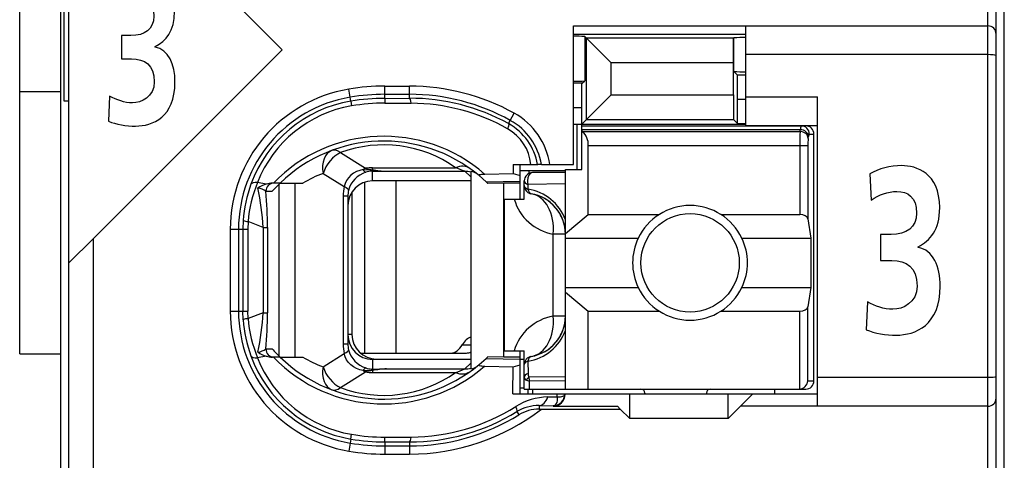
# Model space of a CAD drawing. Extents: x 0 to 183, y 0 to 176.
# Tile 8 of 32: x 0 to 12, y 61.3 to 66.68. Entities that reach past the tile are written whole.
import ezdxf

# ---------------------------------------------------------------- set-up
doc = ezdxf.new("R2010")
doc.units = 0
doc.header["$LTSCALE"] = 11.495753
doc.header["$MEASUREMENT"] = 0
doc.layers.get('0').update_dxf_attribs({"linetype": 'CONTINUOUS'})

msp = doc.modelspace()

# ---------------------------------------------------------------- linework, layer by layer
at = {"color": 7, "linetype": 'CONTINUOUS'}
for p, q in [((0.5001, 20.6504), (0.5001, 141.0491)), ((12.0002, 20.6504), (12.0002, 140.2836)), ((0.0002, 62.6007), (0.0002, 97.6008)), ((11.9003, 55.8008), (11.9003, 78.0003)), ((11.8, 56.5855), (11.8, 77.3505)), ((0.6, 58.5003), (0.6, 75.3007)), ((3.2, 66.309), (0.9001, 68.6096)), ((0.5404, 65.684), (0.5404, 68.117)), ((6.7502, 64.9103), (6.7502, 66.6005)), ((6.7502, 66.6005), (11.8, 66.6005)), ((8.85, 65.3857), (8.85, 66.6005)), ((6.7502, 66.5005), (8.85, 66.5005)), ((6.8866, 66.4709), (6.8866, 65.9307)), ((6.8866, 66.4709), (6.9073, 66.4495)), ((6.9073, 65.4581), (6.9073, 66.4495)), ((6.9073, 66.4495), (7.2077, 66.1498)), ((8.7012, 66.4495), (6.9073, 66.4495)), ((8.7008, 66.1498), (8.7012, 66.4495)), ((8.7029, 66.4516), (8.7012, 66.4495)), ((8.7029, 66.4516), (8.7049, 66.4537)), ((8.7049, 66.0458), (8.7049, 66.4537)), ((3.2, 66.309), (0.9001, 64.009)), ((11.8, 66.2504), (8.85, 66.2504)), ((7.2077, 65.7584), (7.2077, 66.1498)), ((8.7008, 66.1498), (7.2077, 66.1498)), ((8.7008, 65.7584), (8.7008, 66.1498)), ((8.7487, 66.0017), (8.7049, 66.0458)), ((8.7501, 65.702), (8.7487, 66.0017)), ((8.85, 66.0017), (8.7487, 66.0017)), ((6.8567, 65.9004), (6.7502, 65.9004)), ((6.8501, 65.6007), (6.8515, 65.9004)), ((6.8567, 65.9004), (6.8866, 65.9307)), ((0.0002, 65.8005), (0.5001, 65.8005)), ((4.0279, 65.7309), (4.0113, 65.8294)), ((4.4503, 65.7171), (4.4503, 65.8659)), ((4.4503, 65.8659), (4.75, 65.8659)), ((4.4503, 65.766), (4.75, 65.766)), ((4.75, 65.7178), (4.75, 65.8659)), ((0.6, 65.684), (0.5404, 65.684)), ((4.0361, 65.6827), (4.0279, 65.7309)), ((4.0361, 65.682), (4.0451, 65.6248)), ((4.4503, 65.7171), (4.75, 65.7178)), ((4.4503, 65.7171), (4.4509, 65.6585)), ((4.4509, 65.6585), (4.7707, 65.6579)), ((6.8501, 65.4009), (7.2077, 65.7584)), ((7.2077, 65.7584), (8.7008, 65.7584)), ((8.7008, 65.7584), (8.7012, 65.4581)), ((8.7501, 65.4091), (8.7501, 65.702)), ((8.85, 65.702), (8.7501, 65.702)), ((8.85, 65.7357), (9.725, 65.7357)), ((9.725, 61.9606), (9.725, 65.7357)), ((5.9792, 65.4477), (6.0277, 65.5352)), ((6.8501, 65.6007), (6.7502, 65.6007)), ((6.8501, 64.8503), (6.8501, 65.6007)), ((5.9575, 65.4084), (5.9792, 65.4477)), ((6.7502, 65.4009), (8.85, 65.4009)), ((6.795, 64.8503), (6.795, 65.4009)), ((6.9073, 65.4581), (8.7012, 65.4581)), ((8.7501, 65.4091), (8.7012, 65.4581)), ((8.7501, 65.4091), (8.85, 65.4091)), ((6.8501, 65.3809), (9.58, 65.3809)), ((6.8501, 65.3361), (9.5142, 65.3361)), ((6.8601, 65.314), (6.8501, 65.3223)), ((6.8601, 65.314), (9.5108, 65.314)), ((8.85, 65.3857), (9.725, 65.3857)), ((9.5108, 65.314), (9.5142, 65.3361)), ((9.6238, 65.2803), (9.6803, 65.2803)), ((9.6803, 62.2706), (9.6803, 65.2803)), ((9.6103, 65.2272), (9.6138, 65.2499)), ((3.9101, 65.055), (4.2156, 64.8641)), ((6.93, 64.2991), (6.93, 65.1411)), ((6.93, 65.1411), (9.6058, 65.1411)), ((9.5063, 65.1411), (9.5063, 64.2991)), ((9.6058, 65.1411), (9.6058, 64.2468)), ((3.6979, 64.8007), (3.9552, 64.6402)), ((4.0685, 64.8035), (4.0355, 64.7787)), ((4.105, 64.8234), (4.0685, 64.8035)), ((4.144, 64.8386), (4.105, 64.8234)), ((4.185, 64.8483), (4.144, 64.8386)), ((4.185, 64.8483), (4.2911, 64.8434)), ((4.2911, 64.8434), (4.3001, 64.8469)), ((4.2911, 64.8434), (4.2911, 64.8283)), ((4.3052, 64.8414), (4.2911, 64.8434)), ((4.3001, 64.8283), (4.2911, 64.8283)), ((4.3001, 64.8469), (4.3001, 64.871)), ((4.3001, 64.871), (5.3122, 64.871)), ((4.3001, 64.7104), (4.3001, 64.8283)), ((4.3001, 64.8283), (4.4699, 64.8269)), ((4.3052, 64.8414), (4.3004, 64.8283)), ((4.4699, 64.8269), (5.4256, 64.8269)), ((5.5, 64.758), (5.4256, 64.8269)), ((5.5, 64.8248), (5.5, 62.4188)), ((5.6671, 64.7931), (6.015, 64.8014)), ((6.014, 64.9103), (6.015, 64.8014)), ((6.014, 64.9103), (6.312, 64.9103)), ((6.015, 64.8014), (6.1001, 64.7766)), ((6.0994, 64.8359), (6.6503, 64.8359)), ((6.1001, 64.4858), (6.1001, 64.9103)), ((6.2045, 64.8359), (6.2045, 64.7993)), ((6.6503, 64.8104), (6.25, 64.8104)), ((6.3127, 64.9103), (6.3137, 64.9103)), ((6.3599, 64.9103), (6.3141, 64.9103)), ((6.3602, 64.9103), (6.7502, 64.9103)), ((6.6503, 62.1707), (6.6503, 64.8503)), ((6.6503, 64.8503), (6.8501, 64.8503)), ((3.0043, 64.6712), (2.8982, 64.6911)), ((3.1738, 64.6829), (3.0808, 64.6829)), ((3.1742, 64.6829), (3.4519, 64.6829)), ((3.3561, 62.5607), (3.3561, 64.6829)), ((3.9838, 64.7153), (3.9662, 64.6788)), ((4.0069, 64.749), (3.9838, 64.7153)), ((4.0355, 64.7787), (4.0069, 64.749)), ((4.2036, 64.6946), (4.2036, 62.6103)), ((5.5, 64.7104), (4.3001, 64.7104)), ((4.5853, 64.7104), (4.5853, 62.6103)), ((5.5988, 64.7745), (5.6836, 64.6987)), ((5.6836, 64.6987), (6.1001, 64.7077)), ((5.6836, 64.6987), (5.7001, 64.6829)), ((5.7005, 64.6829), (5.7046, 64.6788)), ((5.8999, 64.6829), (5.7046, 64.6788)), ((5.8999, 62.5607), (5.8999, 64.6829)), ((6.1001, 64.6829), (5.8999, 64.6829)), ((6.1501, 64.4858), (6.1501, 64.7104)), ((3.0006, 64.583), (3.0788, 64.583)), ((3.1618, 62.5724), (3.1618, 64.6712)), ((3.9662, 64.6788), (3.9552, 64.6402)), ((4.0499, 64.5761), (4.0499, 62.8356)), ((6.1949, 64.6663), (6.1942, 64.6092)), ((6.6503, 64.6726), (6.1949, 64.6663)), ((3.9414, 64.5244), (3.9414, 62.7192)), ((4, 64.5244), (3.9414, 64.5244)), ((4, 64.5244), (4, 62.7192)), ((5.9103, 62.6358), (5.9103, 64.4858)), ((5.9103, 64.4858), (6.1501, 64.4858)), ((2.7249, 64.2268), (2.7212, 64.1207)), ((2.7828, 64.2137), (2.7797, 64.1207)), ((2.9658, 64.1413), (2.7828, 64.2137)), ((6.6503, 64.0683), (6.93, 64.2991)), ((6.93, 64.2991), (7.792, 64.2991)), ((8.5482, 64.2991), (9.5063, 64.2991)), ((9.6058, 64.2468), (9.6417, 64.0104)), ((2.5668, 64.1207), (2.5668, 63.1229)), ((2.5668, 64.1207), (2.7797, 64.1207)), ((2.6671, 64.1207), (2.6671, 63.1229)), ((2.7212, 64.1207), (2.7212, 63.1229)), ((2.7797, 64.1207), (2.7797, 63.1229)), ((2.9658, 64.1413), (2.9658, 63.1023)), ((2.9658, 64.1413), (3.0212, 64.1413)), ((3.0212, 64.1413), (3.0212, 63.1023)), ((0.6004, 63.71), (0.9001, 64.009)), ((0.9001, 58.5003), (0.9001, 64.009)), ((6.5035, 63.0603), (6.5035, 64.0607)), ((6.6503, 64.0607), (6.5035, 64.0607)), ((6.6503, 64.0104), (7.5381, 64.0104)), ((8.8021, 64.0104), (9.6417, 64.0104)), ((9.6417, 64.0104), (9.6417, 63.4103)), ((6.6503, 63.4103), (7.5381, 63.4103)), ((8.8021, 63.4103), (9.6417, 63.4103)), ((9.6417, 63.4103), (9.6058, 63.1746)), ((6.6503, 63.3531), (6.93, 63.1216)), ((2.5668, 63.1229), (2.7797, 63.1229)), ((2.7249, 63.0168), (2.7212, 63.1229)), ((2.7828, 63.03), (2.7797, 63.1229)), ((6.93, 62.1707), (6.93, 63.1216)), ((6.93, 63.1216), (7.792, 63.1216)), ((8.5482, 63.1216), (9.5063, 63.1216)), ((9.5063, 62.1707), (9.5063, 63.1216)), ((9.6058, 62.2706), (9.6058, 63.1746)), ((2.9658, 63.1023), (2.7828, 63.03)), ((2.9658, 63.1023), (3.0212, 63.1023)), ((6.6503, 63.0603), (6.5035, 63.0603)), ((4.0499, 62.8356), (4, 62.8356)), ((3.0006, 62.6606), (3.0788, 62.6606)), ((4, 62.7192), (3.9414, 62.7192)), ((5.3942, 62.7102), (5.5, 62.7102)), ((0.0002, 62.6007), (0.5001, 62.6007)), ((3.0043, 62.5731), (2.8982, 62.5524)), ((3.1738, 62.5607), (3.0808, 62.5607)), ((3.1742, 62.5607), (3.4519, 62.5607)), ((3.6979, 62.4429), (3.9552, 62.6034)), ((3.9662, 62.5648), (3.9552, 62.6034)), ((3.9838, 62.5283), (3.9662, 62.5648)), ((4.0069, 62.4946), (3.9838, 62.5283)), ((4.1516, 62.6103), (5.4459, 62.6103)), ((4.3001, 62.5332), (4.3001, 62.4153)), ((5.5, 62.5332), (4.3001, 62.5332)), ((4.35, 62.5359), (5.5, 62.5359)), ((5.5988, 62.4691), (5.6836, 62.5449)), ((5.6836, 62.5449), (5.7001, 62.5607)), ((5.6836, 62.5449), (6.1001, 62.5359)), ((5.7005, 62.5607), (5.7046, 62.5648)), ((5.8999, 62.5607), (5.7046, 62.5648)), ((6.1001, 62.5607), (5.8999, 62.5607)), ((5.9103, 62.6358), (6.1501, 62.6358)), ((6.1001, 62.1108), (6.1001, 62.6358)), ((6.1001, 62.5359), (6.1501, 62.5359)), ((6.1501, 62.1707), (6.1501, 62.6358)), ((4.0355, 62.4649), (4.0069, 62.4946)), ((4.0685, 62.4401), (4.0355, 62.4649)), ((4.105, 62.4201), (4.0685, 62.4401)), ((4.144, 62.405), (4.105, 62.4201)), ((4.185, 62.3953), (4.144, 62.405)), ((4.185, 62.3953), (4.2911, 62.4002)), ((4.2911, 62.4002), (4.2911, 62.4153)), ((4.3001, 62.4153), (4.2911, 62.4153)), ((4.3052, 62.4023), (4.2911, 62.4002)), ((4.2911, 62.4002), (4.3001, 62.3967)), ((4.3001, 62.4153), (4.4699, 62.4167)), ((4.3052, 62.4023), (4.3004, 62.4153)), ((4.4699, 62.4167), (5.4256, 62.4167)), ((5.5, 62.4856), (5.4256, 62.4167)), ((5.6671, 62.4505), (6.015, 62.4422)), ((6.0119, 62.1108), (6.015, 62.4422)), ((6.015, 62.4422), (6.1001, 62.467)), ((6.1942, 62.5125), (6.1966, 62.3623)), ((3.9101, 62.1886), (4.2156, 62.3795)), ((4.3001, 62.3967), (4.3001, 62.3726)), ((4.3001, 62.3726), (5.3122, 62.3726)), ((6.6503, 62.3216), (6.2055, 62.3168)), ((11.8, 62.3106), (9.725, 62.3106)), ((6.1001, 62.1859), (6.1501, 62.1859)), ((6.1504, 62.1707), (9.58, 62.1707)), ((6.1762, 62.2796), (6.2121, 62.2679)), ((6.1952, 62.1108), (6.1952, 62.1707)), ((6.6503, 62.272), (6.2121, 62.2679)), ((6.2135, 62.1707), (6.2121, 62.2679)), ((6.25, 62.1707), (6.25, 62.1108)), ((9.2, 62.1707), (9.2, 62.1108)), ((9.6058, 62.2706), (9.6803, 62.2706)), ((6.0119, 62.1108), (9.725, 62.1108)), ((6.436, 62.0749), (6.5511, 62.0763)), ((6.5514, 62.0536), (6.55, 62.0329)), ((6.5511, 62.0763), (6.5518, 62.1108)), ((6.5511, 62.0763), (6.5917, 62.077)), ((6.5511, 62.0763), (6.5514, 62.0536)), ((6.5917, 62.077), (6.6083, 62.0791)), ((6.6083, 62.0791), (6.6217, 62.0832)), ((6.6217, 62.0832), (6.6324, 62.0894)), ((6.6324, 62.0894), (6.6396, 62.097)), ((6.6396, 62.097), (6.6437, 62.1101)), ((7.4351, 61.8104), (7.4351, 62.1108)), ((7.6201, 62.1204), (7.6201, 62.1108)), ((8.3701, 62.1204), (8.3701, 62.1108)), ((8.635, 61.8104), (8.635, 62.1108)), ((8.9351, 62.1108), (8.7852, 61.9606)), ((6.3306, 61.9695), (6.3306, 61.9254)), ((6.3306, 61.9695), (6.5001, 61.9668)), ((6.3306, 61.9254), (7.32, 61.9254)), ((6.509, 61.9682), (6.5001, 61.9668)), ((6.5001, 61.9668), (6.5001, 61.9606)), ((6.5001, 61.9606), (7.2852, 61.9606)), ((6.5245, 61.9757), (6.509, 61.9682)), ((6.5362, 61.9888), (6.5245, 61.9757)), ((6.5449, 62.0081), (6.5362, 61.9888)), ((6.55, 62.0329), (6.5449, 62.0081)), ((7.32, 61.9254), (7.2852, 61.9606)), ((7.32, 61.9254), (7.4351, 61.8104)), ((8.635, 61.8104), (8.7852, 61.9606)), ((11.8, 61.9606), (8.7852, 61.9606)), ((6.0608, 61.8958), (6.0846, 61.8572)), ((8.635, 61.8104), (7.4351, 61.8104)), ((4.0361, 61.5609), (4.0279, 61.5127)), ((4.0361, 61.5616), (4.0451, 61.6188)), ((4.4503, 61.5265), (4.4509, 61.5851)), ((4.4509, 61.5851), (4.7707, 61.5858)), ((4.0279, 61.5127), (4.0113, 61.4142)), ((4.4503, 61.5265), (4.4503, 61.3777)), ((4.4503, 61.5265), (4.75, 61.5258)), ((4.4503, 61.4776), (4.75, 61.4776)), ((4.75, 61.5258), (4.75, 61.3777)), ((4.4503, 61.3777), (4.75, 61.3777))]:
    msp.add_line(p, q, dxfattribs=at)
for centre, radius, start, end in [((4.3004, 64.1201), 1.7335, 99.59747, 179.98253), ((4.4498, 63.2153), 2.5507, 89.98957, 99.52108), ((4.7507, 63.235), 2.6309, 60.96127, 90.01539), ((4.7503, 63.2348), 2.5313, 60.95611, 90.00694), ((4.3004, 64.1205), 1.6333, 99.60503, 179.99229), ((4.2986, 64.1295), 1.5752, 99.58985, 159.96597), ((4.4519, 63.1897), 2.5274, 90.0372, 99.46832), ((4.4483, 63.2345), 2.4241, 89.93692, 99.57388), ((4.7554, 63.2278), 2.49, 61.13355, 90.1238), ((4.7543, 63.2255), 2.4324, 60.65149, 89.61411), ((4.2954, 64.146), 1.4998, 99.60796, 158.68716), ((5.6114, 64.7837), 0.8592, 8.47266, 61.01279), ((5.6147, 64.7885), 0.7082, 9.898, 61.08365), ((5.6129, 64.7847), 0.7574, 9.5398, 61.08033), ((5.6739, 64.8582), 0.5585, 5.34474, 60.7904), ((6.7027, 65.1519), 0.227, 357.25794, 45.82655), ((12.3939, 65.1587), 2.8876, 176.91629, 180.34971), ((4.4373, 63.3834), 1.8707, 48.89927, 136.00266), ((4.4374, 63.3832), 1.8124, 50.14567, 134.18393), ((10.2033, 65.1556), 0.5973, 173.11672, 181.3971), ((4.4371, 63.6365), 1.5132, 54.66699, 110.38306), ((4.2121, 63.4114), 1.4814, 110.31201, 120.87594), ((4.5321, 66.48), 1.6543, 262.11656, 267.84439), ((6.25, 64.7104), 0.1, 90.04068, 179.95932), ((4.4797, 64.0563), 1.7042, 158.12721, 174.70047), ((3.0808, 64.4415), 0.2414, 89.98393, 108.45713), ((4.3323, 64.1172), 1.6111, 159.96927, 176.10285), ((0.0526, 64.0158), 2.9159, 2.46622, 12.03085), ((-1.9534, 64.1298), 4.9746, 0.13262, 5.22694), ((4.2964, 64.5246), 0.2964, 166.44624, 180.02591), ((6.1101, 64.0405), 0.5742, 19.80396, 81.58056), ((6.6033, 64.6516), 0.5992, 196.05647, 260.41821), ((6.1504, 64.0604), 0.4999, 0.03778, 80.43215), ((6.1511, 64.0613), 0.4987, 40.19245, 60.36142), ((6.1425, 64.0563), 0.5086, 20.24274, 39.99154), ((8.1701, 63.7105), 0.6995, 25.38547, 154.61453), ((8.1719, 63.7104), 0.7013, 154.66622, 205.33378), ((8.171, 63.7104), 0.6988, 334.57006, 25.42994), ((8.1701, 63.7115), 0.7001, 205.47966, 334.52034), ((4.3003, 63.1235), 1.7335, 180.01674, 260.40326), ((4.3004, 63.1232), 1.6333, 180.00775, 260.39493), ((4.3326, 63.1264), 1.6114, 183.89861, 200.02928), ((4.48, 63.1874), 1.7044, 185.29929, 201.87109), ((0.0516, 63.2279), 2.9169, 347.97076, 357.53222), ((-1.9532, 63.1138), 4.9745, 354.77297, 359.86705), ((6.6024, 62.4701), 0.5984, 99.51203, 163.91874), ((6.1504, 63.0606), 0.4999, 279.56752, 359.96234), ((6.1092, 63.0815), 0.5754, 278.48989, 340.12559), ((6.1427, 63.0645), 0.5083, 320.0078, 339.76955), ((2.8682, 62.8521), 0.2336, 278.93142, 304.63619), ((4.2964, 62.7191), 0.2964, 179.97409, 193.55341), ((6.1507, 63.0602), 0.4994, 299.65129, 319.7939), ((4.2986, 63.1142), 1.5752, 200.03604, 260.4101), ((4.2954, 63.0976), 1.4998, 201.31496, 260.39204), ((3.0808, 62.803), 0.2423, 251.60282, 270.00489), ((4.4373, 63.8602), 1.8707, 223.99734, 311.10073), ((4.4374, 63.8604), 1.8124, 225.81605, 309.85444), ((4.211, 63.8298), 1.4788, 239.11459, 249.69746), ((4.533, 60.753), 1.6649, 92.17387, 97.86518), ((5.4817, 62.5685), 0.1509, 276.94757, 309.7487), ((4.4371, 63.6071), 1.5132, 249.61705, 305.3329), ((6.4515, 61.3181), 0.757, 91.16965, 122.31932), ((4.751, 64.0102), 2.6325, 269.97741, 307.63424), ((4.7558, 64.0109), 2.4252, 270.35101, 302.16015), ((6.323, 61.4669), 0.5027, 89.13921, 121.43696), ((4.7573, 64.0072), 2.4813, 269.83196, 301.69178), ((4.7497, 64.0145), 2.5369, 270.0065, 301.74943), ((4.4518, 64.0501), 2.5236, 260.5196, 269.96518), ((4.4483, 64.0091), 2.4241, 260.42637, 270.06334), ((4.4498, 64.0283), 2.5507, 260.47892, 270.01043)]:
    msp.add_arc(centre, radius, start, end, dxfattribs=at)
for points, knots in [([(1.096, 65.7447), (1.1824, 65.6958), (1.2763, 65.662), (1.3754, 65.662), (1.4801, 65.662), (1.6404, 65.7343), (1.6404, 65.9176), (1.6404, 66.1288), (1.5233, 66.1984), (1.3628, 66.1984), (1.3628, 66.1984), (1.2401, 66.1984), (1.2401, 66.1984), (1.2401, 66.1984), (1.2401, 66.4819), (1.2401, 66.4819), (1.2401, 66.4819), (1.3555, 66.4819), (1.3555, 66.4819), (1.525, 66.4819), (1.6351, 66.5619), (1.6351, 66.7193), (1.6351, 66.8998), (1.5323, 66.9567), (1.4187, 66.9567), (1.3195, 66.9567), (1.2239, 66.9229), (1.1356, 66.8609), (1.1356, 66.8609), (1.1211, 67.1499), (1.1211, 67.1499), (1.2222, 67.2068), (1.343, 67.2402), (1.4728, 67.2402), (1.6279, 67.2402), (1.8876, 67.1627), (1.8876, 66.7785), (1.8876, 66.5336), (1.7812, 66.4179), (1.6532, 66.3482), (1.6532, 66.3482), (1.6532, 66.3427), (1.6532, 66.3427), (1.8135, 66.3117), (1.8929, 66.134), (1.8929, 65.9149), (1.8929, 65.487), (1.6206, 65.3785), (1.4115, 65.3785), (1.3014, 65.3785), (1.1752, 65.3991), (1.0815, 65.438), (1.0815, 65.438), (1.096, 65.7447), (1.096, 65.7447)], [0, 0, 0, 0, 1, 1, 1, 2, 2, 2, 3, 3, 3, 4, 4, 4, 5, 5, 5, 6, 6, 6, 7, 7, 7, 8, 8, 8, 9, 9, 9, 10, 10, 10, 11, 11, 11, 12, 12, 12, 13, 13, 13, 14, 14, 14, 15, 15, 15, 16, 16, 16, 17, 17, 17, 18, 18, 18, 18]), ([(11.9003, 66.2373), (11.8999, 66.238), (11.8985, 66.2401), (11.8985, 66.2401), (11.8985, 66.2401), (11.8958, 66.2415), (11.8958, 66.2415), (11.8958, 66.2415), (11.8865, 66.2442), (11.8865, 66.2442), (11.8865, 66.2442), (11.8627, 66.2477), (11.8627, 66.2477), (11.8627, 66.2477), (11.8327, 66.2497), (11.8327, 66.2497), (11.8327, 66.2497), (11.8, 66.2504), (11.8, 66.2504)], [0, 0, 0, 0, 1, 1, 1, 2, 2, 2, 3, 3, 3, 4, 4, 4, 5, 5, 5, 6, 6, 6, 6]), ([(5.9575, 65.4084), (5.9585, 65.407), (5.9602, 65.4022), (5.9602, 65.4022), (5.9602, 65.4022), (5.9602, 65.396), (5.9602, 65.396), (5.9602, 65.396), (5.9568, 65.3767), (5.9568, 65.3767), (5.9568, 65.3767), (5.9465, 65.3457), (5.9465, 65.3457)], [0, 0, 0, 0, 1, 1, 1, 2, 2, 2, 3, 3, 3, 4, 4, 4, 4]), ([(6.25, 64.8104), (6.2162, 64.8104), (6.1887, 64.7656), (6.1887, 64.7104), (6.1887, 64.6953), (6.1907, 64.6801), (6.1949, 64.6663)], [0, 0, 0, 0, 1, 1, 1, 2, 2, 2, 2]), ([(10.3314, 63.2353), (10.4277, 63.1808), (10.5321, 63.1436), (10.6426, 63.1436), (10.7591, 63.1436), (10.9377, 63.2236), (10.9377, 63.4268), (10.9377, 63.6618), (10.8071, 63.7389), (10.6285, 63.7389), (10.6285, 63.7389), (10.4919, 63.7389), (10.4919, 63.7389), (10.4919, 63.7389), (10.4919, 64.0542), (10.4919, 64.0542), (10.4919, 64.0542), (10.6204, 64.0542), (10.6204, 64.0542), (10.8092, 64.0542), (10.9317, 64.1427), (10.9317, 64.3177), (10.9317, 64.5182), (10.8173, 64.5809), (10.6907, 64.5809), (10.5803, 64.5809), (10.4738, 64.5437), (10.3755, 64.4751), (10.3755, 64.4751), (10.3595, 64.7959), (10.3595, 64.7959), (10.4719, 64.8589), (10.6065, 64.8961), (10.751, 64.8961), (10.9236, 64.8961), (11.2128, 64.8104), (11.2128, 64.3835), (11.2128, 64.1114), (11.0943, 63.9825), (10.9519, 63.9053), (10.9519, 63.9053), (10.9519, 63.8995), (10.9519, 63.8995), (11.1305, 63.865), (11.2188, 63.6676), (11.2188, 63.424), (11.2188, 62.9486), (10.9157, 62.8284), (10.6828, 62.8284), (10.5603, 62.8284), (10.4198, 62.8515), (10.3154, 62.8942), (10.3154, 62.8942), (10.3314, 63.2353), (10.3314, 63.2353)], [0, 0, 0, 0, 1, 1, 1, 2, 2, 2, 3, 3, 3, 4, 4, 4, 5, 5, 5, 6, 6, 6, 7, 7, 7, 8, 8, 8, 9, 9, 9, 10, 10, 10, 11, 11, 11, 12, 12, 12, 13, 13, 13, 14, 14, 14, 15, 15, 15, 16, 16, 16, 17, 17, 17, 18, 18, 18, 18]), ([(5.5988, 64.7745), (5.5988, 64.7745), (5.5961, 64.778), (5.5961, 64.778), (5.5957, 64.7793), (5.5961, 64.7807), (5.5961, 64.7807), (5.5968, 64.7821), (5.5988, 64.7835), (5.5988, 64.7835), (5.5988, 64.7835), (5.604, 64.7863), (5.604, 64.7863), (5.604, 64.7863), (5.6195, 64.7897), (5.6195, 64.7897), (5.6195, 64.7897), (5.634, 64.7918), (5.634, 64.7918), (5.634, 64.7918), (5.6671, 64.7931), (5.6671, 64.7931)], [0, 0, 0, 0, 1, 1, 1, 2, 2, 2, 3, 3, 3, 4, 4, 4, 5, 5, 5, 6, 6, 6, 7, 7, 7, 7]), ([(8.7701, 63.7107), (8.7701, 64.0421), (8.5014, 64.3108), (8.1703, 64.3108), (7.8388, 64.3108), (7.5701, 64.0421), (7.5701, 63.7107), (7.5701, 63.3793), (7.8388, 63.1106), (8.1703, 63.1106), (8.5014, 63.1106), (8.7701, 63.3793), (8.7701, 63.7107), (8.7701, 63.7107), (8.7701, 63.7107), (8.7701, 63.7107)], [0, 0, 0, 0, 1, 1, 1, 2, 2, 2, 3, 3, 3, 4, 4, 4, 5, 5, 5, 5]), ([(5.5988, 62.4691), (5.5988, 62.4691), (5.5961, 62.4656), (5.5961, 62.4656), (5.5957, 62.4642), (5.5961, 62.4629), (5.5961, 62.4629), (5.5968, 62.4615), (5.5988, 62.4601), (5.5988, 62.4601), (5.5988, 62.4601), (5.604, 62.4574), (5.604, 62.4574), (5.604, 62.4574), (5.6195, 62.4539), (5.6195, 62.4539), (5.6195, 62.4539), (5.634, 62.4525), (5.634, 62.4525), (5.634, 62.4525), (5.6671, 62.4505), (5.6671, 62.4505)], [0, 0, 0, 0, 1, 1, 1, 2, 2, 2, 3, 3, 3, 4, 4, 4, 5, 5, 5, 6, 6, 6, 7, 7, 7, 7]), ([(11.9003, 62.3237), (11.8999, 62.323), (11.8985, 62.3216), (11.8985, 62.3216), (11.8985, 62.3216), (11.8958, 62.3196), (11.8958, 62.3196), (11.8958, 62.3196), (11.8865, 62.3168), (11.8865, 62.3168), (11.8865, 62.3168), (11.8627, 62.3134), (11.8627, 62.3134), (11.8627, 62.3134), (11.8327, 62.3113), (11.8327, 62.3113), (11.8327, 62.3113), (11.8, 62.3106), (11.8, 62.3106)], [0, 0, 0, 0, 1, 1, 1, 2, 2, 2, 3, 3, 3, 4, 4, 4, 5, 5, 5, 6, 6, 6, 6]), ([(6.5001, 61.9606), (6.5814, 61.9606), (6.6475, 62.0267), (6.6475, 62.108), (6.6475, 62.1087), (6.6475, 62.1094), (6.6475, 62.1108)], [0, 0, 0, 0, 1, 1, 1, 2, 2, 2, 2]), ([(6.0608, 61.8958), (6.0619, 61.8972), (6.0632, 61.9013), (6.0632, 61.9013), (6.0632, 61.9013), (6.0629, 61.9082), (6.0629, 61.9082), (6.0629, 61.9082), (6.0584, 61.9268), (6.0584, 61.9268), (6.0584, 61.9268), (6.0467, 61.9578), (6.0467, 61.9578)], [0, 0, 0, 0, 1, 1, 1, 2, 2, 2, 3, 3, 3, 4, 4, 4, 4])]:
    msp.add_open_spline(points, degree=3, knots=knots, dxfattribs=at)
for points in [[(11.9003, 66.5005), (11.9003, 66.5556), (11.8555, 66.6005), (11.8, 66.6005)], [(6.8866, 66.4709), (6.8411, 66.4737), (6.7957, 66.475), (6.7502, 66.4743)], [(8.85, 66.4592), (8.8017, 66.4592), (8.7532, 66.4578), (8.7049, 66.4544)], [(8.7049, 66.0451), (8.7532, 66.0417), (8.8017, 66.0403), (8.85, 66.0403)], [(6.7502, 65.9266), (6.7957, 65.9266), (6.8411, 65.9272), (6.8866, 65.93)], [(4.4503, 65.8659), (4.3032, 65.8659), (4.1564, 65.8542), (4.0113, 65.8294)], [(4.7707, 65.6579), (4.7651, 65.695), (4.7579, 65.7171), (4.75, 65.7178)], [(9.6103, 65.2272), (9.6079, 65.2741), (9.5642, 65.312), (9.5108, 65.314)], [(9.5231, 65.3809), (9.5173, 65.3664), (9.5142, 65.3512), (9.5149, 65.3361)], [(9.6138, 65.2499), (9.6113, 65.2961), (9.5676, 65.334), (9.5142, 65.3361)], [(9.6238, 65.2803), (9.6238, 65.3361), (9.5793, 65.3809), (9.5242, 65.3809)], [(9.6803, 65.2803), (9.6803, 65.3361), (9.6355, 65.3809), (9.58, 65.3809)], [(9.6227, 65.281), (9.6169, 65.2713), (9.6141, 65.261), (9.6144, 65.2499)], [(3.8053, 65.0818), (3.7175, 65.0495), (3.673, 64.9337), (3.6979, 64.8007)], [(3.9101, 65.055), (3.8167, 65.013), (3.733, 64.9123), (3.6979, 64.8007)], [(3.9101, 65.055), (3.8722, 65.0839), (3.8357, 65.0929), (3.8053, 65.0818)], [(4.2187, 64.8152), (4.1151, 64.7828), (4.0355, 64.6987), (4.0079, 64.594)], [(4.2156, 64.8641), (4.2053, 64.8593), (4.195, 64.8544), (4.185, 64.8483)], [(4.1857, 64.8483), (4.1919, 64.8338), (4.2036, 64.8214), (4.2184, 64.8145)], [(4.2153, 64.8641), (4.2432, 64.8558), (4.2714, 64.8503), (4.3001, 64.8469)], [(4.3001, 64.871), (4.2718, 64.871), (4.2435, 64.8689), (4.2156, 64.8641)], [(4.2911, 64.8283), (4.2663, 64.8269), (4.2422, 64.8228), (4.2187, 64.8152)], [(4.3001, 64.8469), (4.3562, 64.8359), (4.4131, 64.829), (4.4699, 64.8269)], [(5.4855, 64.8614), (5.4404, 64.8937), (5.3777, 64.8972), (5.3122, 64.871)], [(5.4256, 64.8269), (5.3883, 64.8427), (5.3505, 64.8579), (5.3122, 64.871)], [(5.5, 64.8179), (5.4759, 64.8241), (5.4507, 64.8269), (5.4256, 64.8269)], [(5.5782, 64.7918), (5.5558, 64.8097), (5.5286, 64.8214), (5.5, 64.8248)], [(2.8982, 64.6911), (2.8548, 64.6939), (2.8259, 64.6856), (2.8187, 64.6691)], [(3.0991, 64.6829), (3.0447, 64.6829), (3.0006, 64.6381), (3.0006, 64.583)], [(3.1738, 64.6829), (3.1408, 64.6505), (3.1091, 64.6175), (3.0788, 64.583)], [(4.3001, 64.7104), (4.134, 64.7104), (4, 64.5754), (4.0003, 64.4093)], [(6.1501, 64.7104), (6.1501, 64.6925), (6.167, 64.676), (6.1949, 64.6663)], [(3.0009, 64.5837), (2.972, 64.6037), (2.9393, 64.6167), (2.9044, 64.623)], [(3.0043, 64.6712), (2.9692, 64.6595), (2.9354, 64.6436), (2.9048, 64.6236)], [(3.9552, 64.6402), (3.9459, 64.6023), (3.9414, 64.5637), (3.9414, 64.5244)], [(4.0082, 64.594), (4.01, 64.6057), (3.991, 64.6222), (3.9552, 64.6402)], [(6.1501, 64.6519), (6.1501, 64.6347), (6.1666, 64.6188), (6.1942, 64.6092)], [(6.1501, 64.6519), (6.1501, 64.6285), (6.1583, 64.6057), (6.1738, 64.5878)], [(6.1738, 64.5878), (6.1814, 64.5789), (6.1904, 64.5713), (6.2007, 64.5651)], [(6.1942, 64.6092), (6.1993, 64.5782), (6.2142, 64.5568), (6.2335, 64.5534)], [(6.2007, 64.5651), (6.2107, 64.5596), (6.2217, 64.5554), (6.2335, 64.5534)], [(6.5035, 64.0607), (6.5249, 64.3122), (6.4088, 64.5237), (6.2335, 64.5534)], [(2.7246, 64.2261), (2.7432, 64.2192), (2.7629, 64.215), (2.7828, 64.2144)], [(9.6058, 64.2468), (9.6014, 64.2764), (9.5583, 64.2991), (9.5063, 64.2991)], [(9.5063, 63.1216), (9.5583, 63.1216), (9.6014, 63.145), (9.6058, 63.1746)], [(2.7828, 63.0292), (2.7629, 63.0286), (2.7432, 63.0244), (2.7246, 63.0175)], [(6.2335, 62.5676), (6.4088, 62.5972), (6.5249, 62.8088), (6.5035, 63.0603)], [(4.0003, 62.8343), (4, 62.6682), (4.134, 62.5332), (4.3001, 62.5332)], [(4.0499, 62.8356), (4.0499, 62.6696), (4.1843, 62.5359), (4.35, 62.5359)], [(5.5003, 62.8046), (5.4593, 62.7922), (5.4218, 62.7592), (5.3942, 62.7102)], [(3.0006, 62.6606), (3.0006, 62.6055), (3.0447, 62.5607), (3.0991, 62.5607)], [(3.0788, 62.6606), (3.1091, 62.6262), (3.1408, 62.5931), (3.1738, 62.5607)], [(3.9414, 62.7192), (3.9414, 62.6799), (3.9459, 62.6413), (3.9552, 62.6034)], [(3.9552, 62.6034), (3.991, 62.6214), (4.01, 62.6379), (4.0082, 62.6496)], [(4.0079, 62.6496), (4.0355, 62.5449), (4.1151, 62.4608), (4.2187, 62.4284)], [(5.2544, 62.6103), (5.3077, 62.6124), (5.3584, 62.6482), (5.3942, 62.7102)], [(2.8187, 62.5745), (2.8259, 62.558), (2.8548, 62.5497), (2.8982, 62.5524)], [(2.9048, 62.62), (2.9354, 62.6), (2.9692, 62.5841), (3.0043, 62.5724)], [(5.4459, 62.6103), (5.4642, 62.611), (5.4824, 62.6158), (5.4996, 62.6241)], [(6.2335, 62.5676), (6.1852, 62.5593), (6.1501, 62.518), (6.1501, 62.4691)], [(6.2335, 62.5676), (6.2142, 62.5641), (6.1993, 62.5435), (6.1942, 62.5125)], [(3.6979, 62.4429), (3.673, 62.3099), (3.7175, 62.1942), (3.8053, 62.1618)], [(3.6979, 62.4429), (3.733, 62.3313), (3.8167, 62.2307), (3.9101, 62.1886)], [(4.2184, 62.4291), (4.2036, 62.4222), (4.1919, 62.4098), (4.1857, 62.3953)], [(4.2187, 62.4284), (4.2422, 62.4208), (4.2663, 62.4167), (4.2911, 62.4153)], [(4.4699, 62.4167), (4.4131, 62.4146), (4.3562, 62.4078), (4.3001, 62.3967)], [(5.3122, 62.3726), (5.3505, 62.3857), (5.3883, 62.4009), (5.4256, 62.4167)], [(5.4256, 62.4167), (5.4507, 62.4167), (5.4759, 62.4195), (5.5, 62.4257)], [(6.1942, 62.5125), (6.1666, 62.5022), (6.1501, 62.4863), (6.1501, 62.4691)], [(4.185, 62.3953), (4.195, 62.3892), (4.2053, 62.3843), (4.2156, 62.3795)], [(4.3001, 62.3967), (4.2714, 62.3933), (4.2432, 62.3878), (4.2153, 62.3795)], [(4.2156, 62.3795), (4.2435, 62.3747), (4.2718, 62.3726), (4.3001, 62.3726)], [(5.3122, 62.3726), (5.3777, 62.3464), (5.4404, 62.3499), (5.4855, 62.3823)], [(6.1501, 62.3161), (6.1494, 62.2996), (6.16, 62.2844), (6.1762, 62.2803)], [(6.1966, 62.3623), (6.1676, 62.3519), (6.1501, 62.3347), (6.1501, 62.3161)], [(6.2055, 62.3168), (6.1935, 62.3065), (6.1835, 62.2941), (6.1762, 62.2796)], [(6.1966, 62.3623), (6.1955, 62.3464), (6.1986, 62.3306), (6.2055, 62.3168)], [(6.2055, 62.3168), (6.2062, 62.3003), (6.2083, 62.2844), (6.2121, 62.2679)], [(3.8053, 62.1618), (3.8357, 62.1508), (3.8722, 62.1597), (3.9101, 62.1886)], [(7.6201, 62.1204), (7.6201, 62.148), (7.5977, 62.1707), (7.5701, 62.1707)], [(8.42, 62.1707), (8.3925, 62.1707), (8.3701, 62.148), (8.3701, 62.1204)], [(9.5063, 62.1707), (9.559, 62.1762), (9.6007, 62.2176), (9.6062, 62.2706)], [(9.58, 62.1707), (9.6355, 62.1707), (9.6803, 62.2155), (9.6803, 62.2706)], [(6.3306, 61.9695), (6.3744, 61.9702), (6.4146, 62.0109), (6.436, 62.0749)], [(6.5001, 61.9668), (6.5793, 61.9668), (6.6437, 62.0316), (6.6437, 62.1108)], [(11.8, 61.9606), (11.8555, 61.9606), (11.9003, 62.0054), (11.9003, 62.0605)], [(6.3306, 61.9254), (6.2438, 61.9261), (6.1587, 61.902), (6.0846, 61.8572)], [(4.75, 61.5258), (4.7579, 61.5265), (4.7651, 61.5485), (4.7707, 61.5858)], [(4.0113, 61.4142), (4.1564, 61.3894), (4.3032, 61.3777), (4.4503, 61.3777)]]:
    msp.add_open_spline(points, degree=3, dxfattribs=at)

doc.saveas('drawing.dxf')
